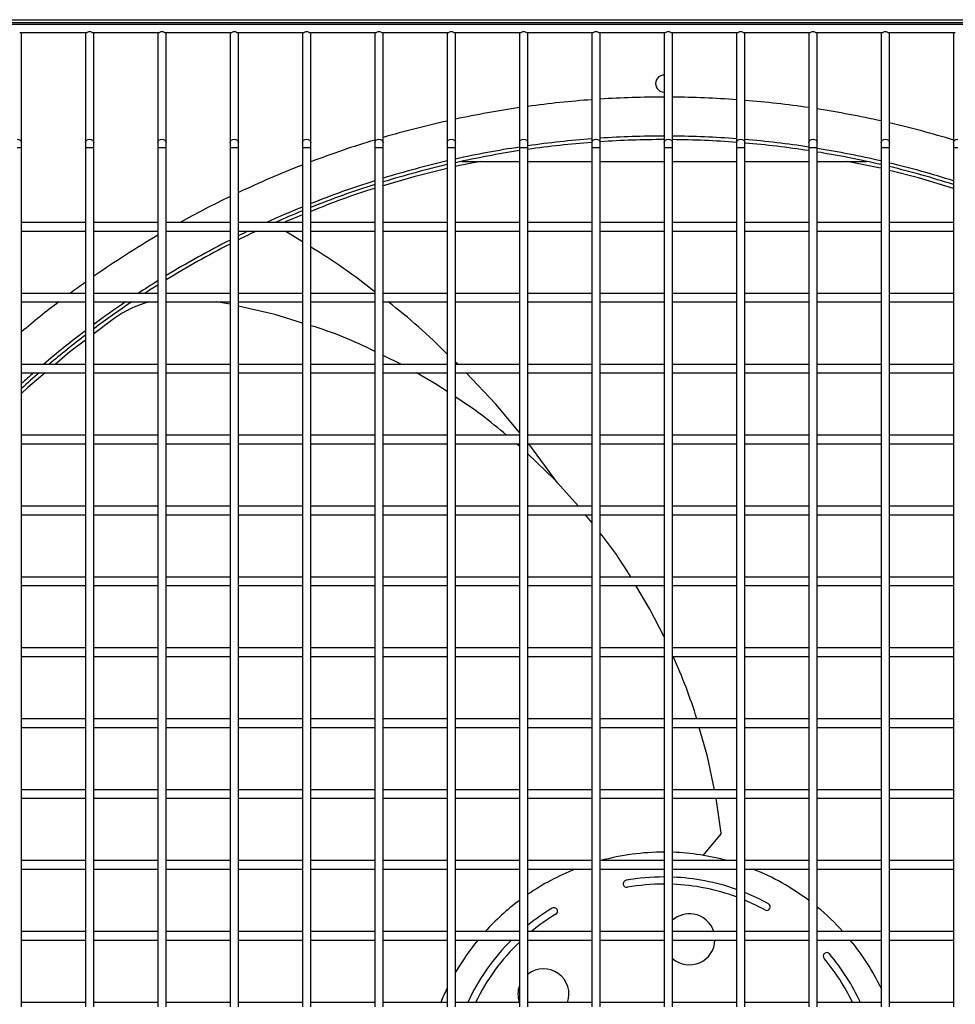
# Model space of a CAD drawing. Extents: x -90708 to 277869, y -117 to 207445.
# Tile 47 of 233: x -84847 to -84517, y 127280 to 127627. Entities that reach past the tile are written whole.
import ezdxf

# ---------------------------------------------------------------- set-up
doc = ezdxf.new("R2010")
doc.units = 0
doc.header["$MEASUREMENT"] = 0
doc.layers.add('01-HLS2128_DESENHO COTADO', color=7, linetype='CONTINUOUS')
doc.layers.add('ARQ - EQUIPO CONDENSADORA', color=40, linetype='CONTINUOUS')

msp = doc.modelspace()

# ---------------------------------------------------------------- linework, layer by layer
at = {"layer": '01-HLS2128_DESENHO COTADO', "color": 7, "linetype": 'Continuous'}
msp.add_line((-85095.472, 127626.442), (-84143.972, 127626.442), dxfattribs=at)
at = {"layer": 'ARQ - EQUIPO CONDENSADORA', "linetype": 'Continuous'}
for p, q in [((-84968.271, 127627.482), (-84270.271, 127627.482)), ((-84996.722, 127625.942), (-84312.222, 127625.942)), ((-84846.873, 127622.942), (-84823.072, 127622.942)), ((-84846.222, 127622.442), (-84846.222, 127622.942)), ((-84846.222, 127584.069), (-84846.222, 127622.442)), ((-84823.722, 127622.942), (-84823.722, 127622.442)), ((-84823.722, 127622.442), (-84823.722, 127584.069)), ((-84821.373, 127622.942), (-84797.572, 127622.942)), ((-84820.722, 127622.442), (-84820.722, 127622.942)), ((-84820.722, 127584.069), (-84820.722, 127622.442)), ((-84798.222, 127622.942), (-84798.222, 127622.442)), ((-84798.222, 127622.442), (-84798.222, 127584.069)), ((-84795.873, 127622.942), (-84772.072, 127622.942)), ((-84795.222, 127622.442), (-84795.222, 127622.942)), ((-84795.222, 127584.069), (-84795.222, 127622.442)), ((-84772.722, 127622.942), (-84772.722, 127622.442)), ((-84772.722, 127622.442), (-84772.722, 127584.069)), ((-84770.373, 127622.942), (-84746.572, 127622.942)), ((-84769.722, 127622.442), (-84769.722, 127622.942)), ((-84769.722, 127584.069), (-84769.722, 127622.442)), ((-84747.222, 127622.942), (-84747.222, 127622.442)), ((-84747.222, 127622.442), (-84747.222, 127584.069)), ((-84744.873, 127622.942), (-84721.072, 127622.942)), ((-84744.222, 127622.442), (-84744.222, 127622.942)), ((-84744.222, 127584.069), (-84744.222, 127622.442)), ((-84721.722, 127622.942), (-84721.722, 127622.442)), ((-84721.722, 127622.442), (-84721.722, 127584.069)), ((-84719.373, 127622.942), (-84695.572, 127622.942)), ((-84718.722, 127622.442), (-84718.722, 127622.942)), ((-84718.722, 127584.069), (-84718.722, 127622.442)), ((-84696.222, 127622.942), (-84696.222, 127622.442)), ((-84696.222, 127622.442), (-84696.222, 127584.069)), ((-84693.873, 127622.942), (-84670.072, 127622.942)), ((-84693.222, 127622.442), (-84693.222, 127622.942)), ((-84693.222, 127584.069), (-84693.222, 127622.442)), ((-84670.722, 127622.942), (-84670.722, 127622.442)), ((-84670.722, 127622.442), (-84670.722, 127584.069)), ((-84668.373, 127622.942), (-84644.572, 127622.942)), ((-84667.722, 127622.442), (-84667.722, 127622.942)), ((-84667.722, 127584.069), (-84667.722, 127622.442)), ((-84645.222, 127622.942), (-84645.222, 127622.442)), ((-84645.222, 127622.442), (-84645.222, 127584.069)), ((-84642.873, 127622.942), (-84619.072, 127622.942)), ((-84642.222, 127622.442), (-84642.222, 127622.942)), ((-84642.222, 127584.069), (-84642.222, 127622.442)), ((-84619.722, 127622.942), (-84619.722, 127622.442)), ((-84619.722, 127622.442), (-84619.722, 127584.069)), ((-84617.373, 127622.942), (-84593.572, 127622.942)), ((-84616.722, 127622.442), (-84616.722, 127622.942)), ((-84616.722, 127584.069), (-84616.722, 127622.442)), ((-84594.222, 127622.942), (-84594.222, 127622.442)), ((-84594.222, 127622.442), (-84594.222, 127584.069)), ((-84591.873, 127622.942), (-84568.072, 127622.942)), ((-84591.222, 127622.442), (-84591.222, 127622.942)), ((-84591.222, 127584.069), (-84591.222, 127622.442)), ((-84568.722, 127622.942), (-84568.722, 127622.442)), ((-84568.722, 127622.442), (-84568.722, 127584.069)), ((-84566.373, 127622.942), (-84542.572, 127622.942)), ((-84565.722, 127622.442), (-84565.722, 127622.942)), ((-84565.722, 127584.069), (-84565.722, 127622.442)), ((-84543.222, 127622.942), (-84543.222, 127622.442)), ((-84543.222, 127622.442), (-84543.222, 127584.069)), ((-84540.873, 127622.942), (-84517.072, 127622.942)), ((-84540.222, 127622.442), (-84540.222, 127622.942)), ((-84540.222, 127584.069), (-84540.222, 127622.442)), ((-84517.722, 127622.942), (-84517.722, 127622.442)), ((-84517.722, 127622.442), (-84517.722, 127584.069)), ((-84847.722, 127582.391), (-84846.222, 127582.391)), ((-84846.222, 127582.391), (-84846.222, 127584.069)), ((-84846.222, 127554.442), (-84846.222, 127582.391)), ((-84823.722, 127584.069), (-84823.722, 127582.391)), ((-84823.722, 127582.391), (-84823.722, 127554.442)), ((-84823.722, 127582.391), (-84822.222, 127582.391)), ((-84822.222, 127582.391), (-84820.722, 127582.391)), ((-84820.722, 127582.391), (-84820.722, 127584.069)), ((-84820.722, 127554.442), (-84820.722, 127582.391)), ((-84798.222, 127584.069), (-84798.222, 127582.391)), ((-84798.222, 127582.391), (-84798.222, 127554.442)), ((-84798.222, 127582.391), (-84796.722, 127582.391)), ((-84796.722, 127582.391), (-84795.222, 127582.391)), ((-84795.222, 127582.391), (-84795.222, 127584.069)), ((-84795.222, 127554.442), (-84795.222, 127582.391)), ((-84772.722, 127584.069), (-84772.722, 127582.391)), ((-84772.722, 127582.391), (-84772.722, 127554.442)), ((-84772.722, 127582.391), (-84771.222, 127582.391)), ((-84771.222, 127582.391), (-84769.722, 127582.391)), ((-84769.722, 127582.391), (-84769.722, 127584.069)), ((-84769.722, 127554.442), (-84769.722, 127582.391)), ((-84747.222, 127584.069), (-84747.222, 127582.391)), ((-84747.222, 127582.391), (-84747.222, 127554.442)), ((-84747.222, 127582.391), (-84745.722, 127582.391)), ((-84745.722, 127582.391), (-84744.222, 127582.391)), ((-84744.222, 127582.391), (-84744.222, 127584.069)), ((-84744.222, 127554.442), (-84744.222, 127582.391)), ((-84721.722, 127584.069), (-84721.722, 127582.391)), ((-84721.722, 127582.391), (-84721.722, 127554.442)), ((-84721.722, 127582.391), (-84720.222, 127582.391)), ((-84720.222, 127582.391), (-84718.722, 127582.391)), ((-84718.722, 127582.391), (-84718.722, 127584.069)), ((-84718.722, 127554.442), (-84718.722, 127582.391)), ((-84696.222, 127584.069), (-84696.222, 127582.391)), ((-84696.222, 127582.391), (-84696.222, 127554.442)), ((-84696.222, 127582.391), (-84694.722, 127582.391)), ((-84694.722, 127582.391), (-84693.222, 127582.391)), ((-84693.222, 127582.391), (-84693.222, 127584.069)), ((-84693.222, 127554.442), (-84693.222, 127582.391)), ((-84670.722, 127584.069), (-84670.722, 127582.391)), ((-84670.722, 127582.391), (-84670.722, 127554.442)), ((-84670.722, 127582.391), (-84669.222, 127582.391)), ((-84669.222, 127582.391), (-84667.722, 127582.391)), ((-84667.722, 127582.391), (-84667.722, 127584.069)), ((-84667.722, 127554.442), (-84667.722, 127582.391)), ((-84645.222, 127584.069), (-84645.222, 127582.391)), ((-84645.222, 127582.391), (-84645.222, 127554.442)), ((-84645.222, 127582.391), (-84643.722, 127582.391)), ((-84643.722, 127582.391), (-84642.222, 127582.391)), ((-84642.222, 127582.391), (-84642.222, 127584.069)), ((-84642.222, 127554.442), (-84642.222, 127582.391)), ((-84619.722, 127584.069), (-84619.722, 127582.391)), ((-84619.722, 127582.391), (-84619.722, 127554.442)), ((-84619.722, 127582.391), (-84618.222, 127582.391)), ((-84618.222, 127582.391), (-84616.722, 127582.391)), ((-84616.722, 127582.391), (-84616.722, 127584.069)), ((-84616.722, 127554.442), (-84616.722, 127582.391)), ((-84594.222, 127584.069), (-84594.222, 127582.391)), ((-84594.222, 127582.391), (-84594.222, 127554.442)), ((-84594.222, 127582.391), (-84592.722, 127582.391)), ((-84592.722, 127582.391), (-84591.222, 127582.391)), ((-84591.222, 127582.391), (-84591.222, 127584.069)), ((-84591.222, 127554.442), (-84591.222, 127582.391)), ((-84568.722, 127584.069), (-84568.722, 127582.391)), ((-84568.722, 127582.391), (-84568.722, 127554.442)), ((-84568.722, 127582.391), (-84567.222, 127582.391)), ((-84567.222, 127582.391), (-84565.722, 127582.391)), ((-84565.722, 127582.391), (-84565.722, 127584.069)), ((-84565.722, 127554.442), (-84565.722, 127582.391)), ((-84543.222, 127584.069), (-84543.222, 127582.391)), ((-84543.222, 127582.391), (-84543.222, 127554.442)), ((-84543.222, 127582.391), (-84541.722, 127582.391)), ((-84541.722, 127582.391), (-84540.222, 127582.391)), ((-84540.222, 127582.391), (-84540.222, 127584.069)), ((-84540.222, 127554.442), (-84540.222, 127582.391)), ((-84517.722, 127584.069), (-84517.722, 127582.391)), ((-84517.722, 127582.391), (-84517.722, 127554.442)), ((-84517.722, 127582.391), (-84516.222, 127582.391)), ((-84691.061, 127577.536), (-84670.722, 127577.536)), ((-84667.722, 127577.536), (-84645.222, 127577.536)), ((-84642.222, 127577.536), (-84619.722, 127577.536)), ((-84616.722, 127577.536), (-84594.222, 127577.536)), ((-84591.222, 127577.536), (-84568.722, 127577.536)), ((-84565.722, 127577.536), (-84548.381, 127577.536)), ((-84747.222, 127558.632), (-84752.887, 127556.336)), ((-84823.722, 127555.942), (-84846.222, 127555.942)), ((-84846.222, 127529.442), (-84846.222, 127554.442)), ((-84823.722, 127554.442), (-84823.722, 127529.442)), ((-84798.222, 127555.942), (-84820.722, 127555.942)), ((-84820.722, 127529.442), (-84820.722, 127554.442)), ((-84798.222, 127554.442), (-84798.222, 127529.442)), ((-84772.722, 127555.942), (-84795.222, 127555.942)), ((-84795.222, 127529.442), (-84795.222, 127554.442)), ((-84772.722, 127554.442), (-84772.722, 127529.442)), ((-84747.222, 127555.942), (-84769.722, 127555.942)), ((-84769.722, 127529.442), (-84769.722, 127554.442)), ((-84747.222, 127554.442), (-84747.222, 127529.442)), ((-84721.722, 127555.942), (-84744.222, 127555.942)), ((-84744.222, 127529.442), (-84744.222, 127554.442)), ((-84721.722, 127554.442), (-84721.722, 127529.442)), ((-84696.222, 127555.942), (-84718.722, 127555.942)), ((-84718.722, 127529.442), (-84718.722, 127554.442)), ((-84696.222, 127554.442), (-84696.222, 127529.442)), ((-84670.722, 127555.942), (-84693.222, 127555.942)), ((-84693.222, 127529.442), (-84693.222, 127554.442)), ((-84670.722, 127554.442), (-84670.722, 127529.442)), ((-84645.222, 127555.942), (-84667.722, 127555.942)), ((-84667.722, 127529.442), (-84667.722, 127554.442)), ((-84645.222, 127554.442), (-84645.222, 127529.442)), ((-84619.722, 127555.942), (-84642.222, 127555.942)), ((-84642.222, 127529.442), (-84642.222, 127554.442)), ((-84619.722, 127554.442), (-84619.722, 127529.442)), ((-84594.222, 127555.942), (-84616.722, 127555.942)), ((-84616.722, 127529.442), (-84616.722, 127554.442)), ((-84594.222, 127554.442), (-84594.222, 127529.442)), ((-84568.722, 127555.942), (-84591.222, 127555.942)), ((-84591.222, 127529.442), (-84591.222, 127554.442)), ((-84568.722, 127554.442), (-84568.722, 127529.442)), ((-84543.222, 127555.942), (-84565.722, 127555.942)), ((-84565.722, 127529.442), (-84565.722, 127554.442)), ((-84543.222, 127554.442), (-84543.222, 127529.442)), ((-84517.722, 127555.942), (-84540.222, 127555.942)), ((-84540.222, 127529.442), (-84540.222, 127554.442)), ((-84517.722, 127554.442), (-84517.722, 127529.442)), ((-84846.222, 127552.942), (-84823.722, 127552.942)), ((-84820.722, 127552.942), (-84798.222, 127552.942)), ((-84795.222, 127552.942), (-84772.722, 127552.942)), ((-84769.722, 127552.942), (-84747.222, 127552.942)), ((-84753.324, 127552.942), (-84753.102, 127552.775)), ((-84747.222, 127549.133), (-84753.102, 127552.775)), ((-84744.222, 127552.942), (-84721.722, 127552.942)), ((-84718.722, 127552.942), (-84696.222, 127552.942)), ((-84693.222, 127552.942), (-84670.722, 127552.942)), ((-84667.722, 127552.942), (-84645.222, 127552.942)), ((-84642.222, 127552.942), (-84619.722, 127552.942)), ((-84616.722, 127552.942), (-84594.222, 127552.942)), ((-84591.222, 127552.942), (-84568.722, 127552.942)), ((-84565.722, 127552.942), (-84543.222, 127552.942)), ((-84540.222, 127552.942), (-84517.722, 127552.942)), ((-84823.722, 127530.942), (-84846.222, 127530.942)), ((-84798.222, 127530.942), (-84820.722, 127530.942)), ((-84772.722, 127530.942), (-84795.222, 127530.942)), ((-84747.222, 127530.942), (-84769.722, 127530.942)), ((-84721.722, 127530.942), (-84744.222, 127530.942)), ((-84696.222, 127530.942), (-84718.722, 127530.942)), ((-84670.722, 127530.942), (-84693.222, 127530.942)), ((-84645.222, 127530.942), (-84667.722, 127530.942)), ((-84619.722, 127530.942), (-84642.222, 127530.942)), ((-84594.222, 127530.942), (-84616.722, 127530.942)), ((-84568.722, 127530.942), (-84591.222, 127530.942)), ((-84543.222, 127530.942), (-84565.722, 127530.942)), ((-84517.722, 127530.942), (-84540.222, 127530.942)), ((-84846.222, 127504.442), (-84846.222, 127529.442)), ((-84846.222, 127527.942), (-84823.722, 127527.942)), ((-84823.722, 127529.442), (-84823.722, 127504.442)), ((-84820.722, 127504.442), (-84820.722, 127529.442)), ((-84820.722, 127527.942), (-84798.222, 127527.942)), ((-84798.222, 127529.442), (-84798.222, 127504.442)), ((-84795.222, 127504.442), (-84795.222, 127529.442)), ((-84795.222, 127527.942), (-84772.722, 127527.942)), ((-84772.722, 127527.153), (-84777.645, 127527.942)), ((-84772.722, 127529.442), (-84772.722, 127504.442)), ((-84769.722, 127504.442), (-84769.722, 127529.442)), ((-84769.722, 127527.942), (-84747.222, 127527.942)), ((-84747.222, 127529.442), (-84747.222, 127504.442)), ((-84744.222, 127504.442), (-84744.222, 127529.442)), ((-84744.222, 127527.942), (-84721.722, 127527.942)), ((-84721.722, 127529.442), (-84721.722, 127504.442)), ((-84718.722, 127504.442), (-84718.722, 127529.442)), ((-84718.722, 127527.942), (-84696.222, 127527.942)), ((-84696.222, 127529.442), (-84696.222, 127504.442)), ((-84693.222, 127504.442), (-84693.222, 127529.442)), ((-84693.222, 127527.942), (-84670.722, 127527.942)), ((-84670.722, 127529.442), (-84670.722, 127504.442)), ((-84667.722, 127504.442), (-84667.722, 127529.442)), ((-84667.722, 127527.942), (-84645.222, 127527.942)), ((-84645.222, 127529.442), (-84645.222, 127504.442)), ((-84642.222, 127504.442), (-84642.222, 127529.442)), ((-84642.222, 127527.942), (-84619.722, 127527.942)), ((-84619.722, 127529.442), (-84619.722, 127504.442)), ((-84616.722, 127504.442), (-84616.722, 127529.442)), ((-84616.722, 127527.942), (-84594.222, 127527.942)), ((-84594.222, 127529.442), (-84594.222, 127504.442)), ((-84591.222, 127504.442), (-84591.222, 127529.442)), ((-84591.222, 127527.942), (-84568.722, 127527.942)), ((-84568.722, 127529.442), (-84568.722, 127504.442)), ((-84565.722, 127504.442), (-84565.722, 127529.442)), ((-84565.722, 127527.942), (-84543.222, 127527.942)), ((-84543.222, 127529.442), (-84543.222, 127504.442)), ((-84540.222, 127504.442), (-84540.222, 127529.442)), ((-84540.222, 127527.942), (-84517.722, 127527.942)), ((-84517.722, 127529.442), (-84517.722, 127504.442)), ((-84813.618, 127522.124), (-84820.722, 127516.765)), ((-84823.722, 127505.942), (-84846.222, 127505.942)), ((-84798.222, 127505.942), (-84820.722, 127505.942)), ((-84772.722, 127505.942), (-84795.222, 127505.942)), ((-84747.222, 127505.942), (-84769.722, 127505.942)), ((-84721.722, 127505.942), (-84744.222, 127505.942)), ((-84712.298, 127505.942), (-84718.722, 127509.044)), ((-84696.222, 127505.942), (-84718.722, 127505.942)), ((-84692.359, 127505.942), (-84693.222, 127506.758)), ((-84670.722, 127505.942), (-84693.222, 127505.942)), ((-84645.222, 127505.942), (-84667.722, 127505.942)), ((-84619.722, 127505.942), (-84642.222, 127505.942)), ((-84594.222, 127505.942), (-84616.722, 127505.942)), ((-84568.722, 127505.942), (-84591.222, 127505.942)), ((-84543.222, 127505.942), (-84565.722, 127505.942)), ((-84517.722, 127505.942), (-84540.222, 127505.942)), ((-84846.222, 127479.442), (-84846.222, 127504.442)), ((-84846.222, 127502.942), (-84823.722, 127502.942)), ((-84823.722, 127504.442), (-84823.722, 127479.442)), ((-84820.722, 127479.442), (-84820.722, 127504.442)), ((-84820.722, 127502.942), (-84798.222, 127502.942)), ((-84798.222, 127504.442), (-84798.222, 127479.442)), ((-84795.222, 127479.442), (-84795.222, 127504.442)), ((-84795.222, 127502.942), (-84772.722, 127502.942)), ((-84772.722, 127504.442), (-84772.722, 127479.442)), ((-84769.722, 127479.442), (-84769.722, 127504.442)), ((-84769.722, 127502.942), (-84747.222, 127502.942)), ((-84747.222, 127504.442), (-84747.222, 127479.442)), ((-84744.222, 127479.442), (-84744.222, 127504.442)), ((-84744.222, 127502.942), (-84721.722, 127502.942)), ((-84721.722, 127504.442), (-84721.722, 127479.442)), ((-84718.722, 127479.442), (-84718.722, 127504.442)), ((-84718.722, 127502.942), (-84696.222, 127502.942)), ((-84696.222, 127504.442), (-84696.222, 127479.442)), ((-84693.222, 127479.442), (-84693.222, 127504.442)), ((-84693.222, 127502.942), (-84670.722, 127502.942)), ((-84670.722, 127504.442), (-84670.722, 127479.442)), ((-84667.722, 127479.442), (-84667.722, 127504.442)), ((-84667.722, 127502.942), (-84645.222, 127502.942)), ((-84645.222, 127504.442), (-84645.222, 127479.442)), ((-84642.222, 127479.442), (-84642.222, 127504.442)), ((-84642.222, 127502.942), (-84619.722, 127502.942)), ((-84619.722, 127504.442), (-84619.722, 127479.442)), ((-84616.722, 127479.442), (-84616.722, 127504.442)), ((-84616.722, 127502.942), (-84594.222, 127502.942)), ((-84594.222, 127504.442), (-84594.222, 127479.442)), ((-84591.222, 127479.442), (-84591.222, 127504.442)), ((-84591.222, 127502.942), (-84568.722, 127502.942)), ((-84568.722, 127504.442), (-84568.722, 127479.442)), ((-84565.722, 127479.442), (-84565.722, 127504.442)), ((-84565.722, 127502.942), (-84543.222, 127502.942)), ((-84543.222, 127504.442), (-84543.222, 127479.442)), ((-84540.222, 127479.442), (-84540.222, 127504.442)), ((-84540.222, 127502.942), (-84517.722, 127502.942)), ((-84517.722, 127504.442), (-84517.722, 127479.442)), ((-84823.722, 127480.942), (-84846.222, 127480.942)), ((-84846.222, 127454.442), (-84846.222, 127479.442)), ((-84823.722, 127479.442), (-84823.722, 127454.442)), ((-84798.222, 127480.942), (-84820.722, 127480.942)), ((-84820.722, 127454.442), (-84820.722, 127479.442)), ((-84798.222, 127479.442), (-84798.222, 127454.442)), ((-84772.722, 127480.942), (-84795.222, 127480.942)), ((-84795.222, 127454.442), (-84795.222, 127479.442)), ((-84772.722, 127479.442), (-84772.722, 127454.442)), ((-84747.222, 127480.942), (-84769.722, 127480.942)), ((-84769.722, 127454.442), (-84769.722, 127479.442)), ((-84747.222, 127479.442), (-84747.222, 127454.442)), ((-84721.722, 127480.942), (-84744.222, 127480.942)), ((-84744.222, 127454.442), (-84744.222, 127479.442)), ((-84721.722, 127479.442), (-84721.722, 127454.442)), ((-84696.222, 127480.942), (-84718.722, 127480.942)), ((-84718.722, 127454.442), (-84718.722, 127479.442)), ((-84696.222, 127479.442), (-84696.222, 127454.442)), ((-84670.722, 127480.942), (-84693.222, 127480.942)), ((-84693.222, 127454.442), (-84693.222, 127479.442)), ((-84670.722, 127479.442), (-84670.722, 127454.442)), ((-84645.222, 127480.942), (-84667.722, 127480.942)), ((-84667.722, 127454.442), (-84667.722, 127479.442)), ((-84645.222, 127479.442), (-84645.222, 127454.442)), ((-84619.722, 127480.942), (-84642.222, 127480.942)), ((-84642.222, 127454.442), (-84642.222, 127479.442)), ((-84619.722, 127479.442), (-84619.722, 127454.442)), ((-84594.222, 127480.942), (-84616.722, 127480.942)), ((-84616.722, 127454.442), (-84616.722, 127479.442)), ((-84594.222, 127479.442), (-84594.222, 127454.442)), ((-84568.722, 127480.942), (-84591.222, 127480.942)), ((-84591.222, 127454.442), (-84591.222, 127479.442)), ((-84568.722, 127479.442), (-84568.722, 127454.442)), ((-84543.222, 127480.942), (-84565.722, 127480.942)), ((-84565.722, 127454.442), (-84565.722, 127479.442)), ((-84543.222, 127479.442), (-84543.222, 127454.442)), ((-84517.722, 127480.942), (-84540.222, 127480.942)), ((-84540.222, 127454.442), (-84540.222, 127479.442)), ((-84517.722, 127479.442), (-84517.722, 127454.442)), ((-84846.222, 127477.942), (-84823.722, 127477.942)), ((-84820.722, 127477.942), (-84798.222, 127477.942)), ((-84795.222, 127477.942), (-84772.722, 127477.942)), ((-84769.722, 127477.942), (-84747.222, 127477.942)), ((-84744.222, 127477.942), (-84721.722, 127477.942)), ((-84718.722, 127477.942), (-84696.222, 127477.942)), ((-84693.222, 127477.942), (-84670.722, 127477.942)), ((-84670.722, 127477.046), (-84671.77, 127477.942)), ((-84667.722, 127477.942), (-84645.222, 127477.942)), ((-84657.29, 127464.144), (-84667.46, 127477.942)), ((-84642.222, 127477.942), (-84619.722, 127477.942)), ((-84616.722, 127477.942), (-84594.222, 127477.942)), ((-84591.222, 127477.942), (-84568.722, 127477.942)), ((-84565.722, 127477.942), (-84543.222, 127477.942)), ((-84540.222, 127477.942), (-84517.722, 127477.942)), ((-84823.722, 127455.942), (-84846.222, 127455.942)), ((-84846.222, 127429.442), (-84846.222, 127454.442)), ((-84823.722, 127454.442), (-84823.722, 127429.442)), ((-84798.222, 127455.942), (-84820.722, 127455.942)), ((-84820.722, 127429.442), (-84820.722, 127454.442)), ((-84798.222, 127454.442), (-84798.222, 127429.442)), ((-84772.722, 127455.942), (-84795.222, 127455.942)), ((-84795.222, 127429.442), (-84795.222, 127454.442)), ((-84772.722, 127454.442), (-84772.722, 127429.442)), ((-84747.222, 127455.942), (-84769.722, 127455.942)), ((-84769.722, 127429.442), (-84769.722, 127454.442)), ((-84747.222, 127454.442), (-84747.222, 127429.442)), ((-84721.722, 127455.942), (-84744.222, 127455.942)), ((-84744.222, 127429.442), (-84744.222, 127454.442)), ((-84721.722, 127454.442), (-84721.722, 127429.442)), ((-84696.222, 127455.942), (-84718.722, 127455.942)), ((-84718.722, 127429.442), (-84718.722, 127454.442)), ((-84696.222, 127454.442), (-84696.222, 127429.442)), ((-84670.722, 127455.942), (-84693.222, 127455.942)), ((-84693.222, 127429.442), (-84693.222, 127454.442)), ((-84670.722, 127454.442), (-84670.722, 127429.442)), ((-84645.222, 127455.942), (-84667.722, 127455.942)), ((-84667.722, 127429.442), (-84667.722, 127454.442)), ((-84645.222, 127454.442), (-84645.222, 127429.442)), ((-84619.722, 127455.942), (-84642.222, 127455.942)), ((-84642.222, 127429.442), (-84642.222, 127454.442)), ((-84619.722, 127454.442), (-84619.722, 127429.442)), ((-84594.222, 127455.942), (-84616.722, 127455.942)), ((-84616.722, 127429.442), (-84616.722, 127454.442)), ((-84594.222, 127454.442), (-84594.222, 127429.442)), ((-84568.722, 127455.942), (-84591.222, 127455.942)), ((-84591.222, 127429.442), (-84591.222, 127454.442)), ((-84568.722, 127454.442), (-84568.722, 127429.442)), ((-84543.222, 127455.942), (-84565.722, 127455.942)), ((-84565.722, 127429.442), (-84565.722, 127454.442)), ((-84543.222, 127454.442), (-84543.222, 127429.442)), ((-84517.722, 127455.942), (-84540.222, 127455.942)), ((-84540.222, 127429.442), (-84540.222, 127454.442)), ((-84517.722, 127454.442), (-84517.722, 127429.442)), ((-84846.222, 127452.942), (-84823.722, 127452.942)), ((-84820.722, 127452.942), (-84798.222, 127452.942)), ((-84795.222, 127452.942), (-84772.722, 127452.942)), ((-84769.722, 127452.942), (-84747.222, 127452.942)), ((-84744.222, 127452.942), (-84721.722, 127452.942)), ((-84718.722, 127452.942), (-84696.222, 127452.942)), ((-84693.222, 127452.942), (-84670.722, 127452.942)), ((-84667.722, 127452.942), (-84645.222, 127452.942)), ((-84645.222, 127450.183), (-84647.397, 127452.942)), ((-84642.222, 127452.942), (-84619.722, 127452.942)), ((-84616.722, 127452.942), (-84594.222, 127452.942)), ((-84591.222, 127452.942), (-84568.722, 127452.942)), ((-84565.722, 127452.942), (-84543.222, 127452.942)), ((-84540.222, 127452.942), (-84517.722, 127452.942)), ((-84823.722, 127430.942), (-84846.222, 127430.942)), ((-84846.222, 127404.442), (-84846.222, 127429.442)), ((-84823.722, 127429.442), (-84823.722, 127404.442)), ((-84798.222, 127430.942), (-84820.722, 127430.942)), ((-84820.722, 127404.442), (-84820.722, 127429.442)), ((-84798.222, 127429.442), (-84798.222, 127404.442)), ((-84772.722, 127430.942), (-84795.222, 127430.942)), ((-84795.222, 127404.442), (-84795.222, 127429.442)), ((-84772.722, 127429.442), (-84772.722, 127404.442)), ((-84747.222, 127430.942), (-84769.722, 127430.942)), ((-84769.722, 127404.442), (-84769.722, 127429.442)), ((-84747.222, 127429.442), (-84747.222, 127404.442)), ((-84721.722, 127430.942), (-84744.222, 127430.942)), ((-84744.222, 127404.442), (-84744.222, 127429.442)), ((-84721.722, 127429.442), (-84721.722, 127404.442)), ((-84696.222, 127430.942), (-84718.722, 127430.942)), ((-84718.722, 127404.442), (-84718.722, 127429.442)), ((-84696.222, 127429.442), (-84696.222, 127404.442)), ((-84670.722, 127430.942), (-84693.222, 127430.942)), ((-84693.222, 127404.442), (-84693.222, 127429.442)), ((-84670.722, 127429.442), (-84670.722, 127404.442)), ((-84645.222, 127430.942), (-84667.722, 127430.942)), ((-84667.722, 127404.442), (-84667.722, 127429.442)), ((-84645.222, 127429.442), (-84645.222, 127404.442)), ((-84619.722, 127430.942), (-84642.222, 127430.942)), ((-84642.222, 127404.442), (-84642.222, 127429.442)), ((-84619.722, 127429.442), (-84619.722, 127404.442)), ((-84594.222, 127430.942), (-84616.722, 127430.942)), ((-84616.722, 127404.442), (-84616.722, 127429.442)), ((-84594.222, 127429.442), (-84594.222, 127404.442)), ((-84568.722, 127430.942), (-84591.222, 127430.942)), ((-84591.222, 127404.442), (-84591.222, 127429.442)), ((-84568.722, 127429.442), (-84568.722, 127404.442)), ((-84543.222, 127430.942), (-84565.722, 127430.942)), ((-84565.722, 127404.442), (-84565.722, 127429.442)), ((-84543.222, 127429.442), (-84543.222, 127404.442)), ((-84517.722, 127430.942), (-84540.222, 127430.942)), ((-84540.222, 127404.442), (-84540.222, 127429.442)), ((-84517.722, 127429.442), (-84517.722, 127404.442)), ((-84846.222, 127427.942), (-84823.722, 127427.942)), ((-84820.722, 127427.942), (-84798.222, 127427.942)), ((-84795.222, 127427.942), (-84772.722, 127427.942)), ((-84769.722, 127427.942), (-84747.222, 127427.942)), ((-84744.222, 127427.942), (-84721.722, 127427.942)), ((-84718.722, 127427.942), (-84696.222, 127427.942)), ((-84693.222, 127427.942), (-84670.722, 127427.942)), ((-84667.722, 127427.942), (-84645.222, 127427.942)), ((-84642.222, 127427.942), (-84619.722, 127427.942)), ((-84616.722, 127427.942), (-84594.222, 127427.942)), ((-84591.222, 127427.942), (-84568.722, 127427.942)), ((-84565.722, 127427.942), (-84543.222, 127427.942)), ((-84540.222, 127427.942), (-84517.722, 127427.942)), ((-84823.722, 127405.942), (-84846.222, 127405.942)), ((-84798.222, 127405.942), (-84820.722, 127405.942)), ((-84772.722, 127405.942), (-84795.222, 127405.942)), ((-84747.222, 127405.942), (-84769.722, 127405.942)), ((-84721.722, 127405.942), (-84744.222, 127405.942)), ((-84696.222, 127405.942), (-84718.722, 127405.942)), ((-84670.722, 127405.942), (-84693.222, 127405.942)), ((-84645.222, 127405.942), (-84667.722, 127405.942)), ((-84619.722, 127405.942), (-84642.222, 127405.942)), ((-84594.222, 127405.942), (-84616.722, 127405.942)), ((-84568.722, 127405.942), (-84591.222, 127405.942)), ((-84543.222, 127405.942), (-84565.722, 127405.942)), ((-84517.722, 127405.942), (-84540.222, 127405.942)), ((-84846.222, 127379.442), (-84846.222, 127404.442)), ((-84846.222, 127402.942), (-84823.722, 127402.942)), ((-84823.722, 127404.442), (-84823.722, 127379.442)), ((-84820.722, 127379.442), (-84820.722, 127404.442)), ((-84820.722, 127402.942), (-84798.222, 127402.942)), ((-84798.222, 127404.442), (-84798.222, 127379.442)), ((-84795.222, 127379.442), (-84795.222, 127404.442)), ((-84795.222, 127402.942), (-84772.722, 127402.942)), ((-84772.722, 127404.442), (-84772.722, 127379.442)), ((-84769.722, 127379.442), (-84769.722, 127404.442)), ((-84769.722, 127402.942), (-84747.222, 127402.942)), ((-84747.222, 127404.442), (-84747.222, 127379.442)), ((-84744.222, 127379.442), (-84744.222, 127404.442)), ((-84744.222, 127402.942), (-84721.722, 127402.942)), ((-84721.722, 127404.442), (-84721.722, 127379.442)), ((-84718.722, 127379.442), (-84718.722, 127404.442)), ((-84718.722, 127402.942), (-84696.222, 127402.942)), ((-84696.222, 127404.442), (-84696.222, 127379.442)), ((-84693.222, 127379.442), (-84693.222, 127404.442)), ((-84693.222, 127402.942), (-84670.722, 127402.942)), ((-84670.722, 127404.442), (-84670.722, 127379.442)), ((-84667.722, 127379.442), (-84667.722, 127404.442)), ((-84667.722, 127402.942), (-84645.222, 127402.942)), ((-84645.222, 127404.442), (-84645.222, 127379.442)), ((-84642.222, 127379.442), (-84642.222, 127404.442)), ((-84642.222, 127402.942), (-84619.722, 127402.942)), ((-84619.722, 127404.442), (-84619.722, 127379.442)), ((-84616.722, 127379.442), (-84616.722, 127404.442)), ((-84616.722, 127402.942), (-84594.222, 127402.942)), ((-84594.222, 127404.442), (-84594.222, 127379.442)), ((-84591.222, 127379.442), (-84591.222, 127404.442)), ((-84591.222, 127402.942), (-84568.722, 127402.942)), ((-84568.722, 127404.442), (-84568.722, 127379.442)), ((-84565.722, 127379.442), (-84565.722, 127404.442)), ((-84565.722, 127402.942), (-84543.222, 127402.942)), ((-84543.222, 127404.442), (-84543.222, 127379.442)), ((-84540.222, 127379.442), (-84540.222, 127404.442)), ((-84540.222, 127402.942), (-84517.722, 127402.942)), ((-84517.722, 127404.442), (-84517.722, 127379.442)), ((-84823.722, 127380.942), (-84846.222, 127380.942)), ((-84798.222, 127380.942), (-84820.722, 127380.942)), ((-84772.722, 127380.942), (-84795.222, 127380.942)), ((-84747.222, 127380.942), (-84769.722, 127380.942)), ((-84721.722, 127380.942), (-84744.222, 127380.942)), ((-84696.222, 127380.942), (-84718.722, 127380.942)), ((-84670.722, 127380.942), (-84693.222, 127380.942)), ((-84645.222, 127380.942), (-84667.722, 127380.942)), ((-84619.722, 127380.942), (-84642.222, 127380.942)), ((-84594.222, 127380.942), (-84616.722, 127380.942)), ((-84568.722, 127380.942), (-84591.222, 127380.942)), ((-84543.222, 127380.942), (-84565.722, 127380.942)), ((-84517.722, 127380.942), (-84540.222, 127380.942)), ((-84846.222, 127354.442), (-84846.222, 127379.442)), ((-84846.222, 127377.942), (-84823.722, 127377.942)), ((-84823.722, 127379.442), (-84823.722, 127354.442)), ((-84820.722, 127354.442), (-84820.722, 127379.442)), ((-84820.722, 127377.942), (-84798.222, 127377.942)), ((-84798.222, 127379.442), (-84798.222, 127354.442)), ((-84795.222, 127354.442), (-84795.222, 127379.442)), ((-84795.222, 127377.942), (-84772.722, 127377.942)), ((-84772.722, 127379.442), (-84772.722, 127354.442)), ((-84769.722, 127354.442), (-84769.722, 127379.442)), ((-84769.722, 127377.942), (-84747.222, 127377.942)), ((-84747.222, 127379.442), (-84747.222, 127354.442)), ((-84744.222, 127354.442), (-84744.222, 127379.442)), ((-84744.222, 127377.942), (-84721.722, 127377.942)), ((-84721.722, 127379.442), (-84721.722, 127354.442)), ((-84718.722, 127354.442), (-84718.722, 127379.442)), ((-84718.722, 127377.942), (-84696.222, 127377.942)), ((-84696.222, 127379.442), (-84696.222, 127354.442)), ((-84693.222, 127354.442), (-84693.222, 127379.442)), ((-84693.222, 127377.942), (-84670.722, 127377.942)), ((-84670.722, 127379.442), (-84670.722, 127354.442)), ((-84667.722, 127354.442), (-84667.722, 127379.442)), ((-84667.722, 127377.942), (-84645.222, 127377.942)), ((-84645.222, 127379.442), (-84645.222, 127354.442)), ((-84642.222, 127354.442), (-84642.222, 127379.442)), ((-84642.222, 127377.942), (-84619.722, 127377.942)), ((-84619.722, 127379.442), (-84619.722, 127354.442)), ((-84616.722, 127354.442), (-84616.722, 127379.442)), ((-84616.722, 127377.942), (-84594.222, 127377.942)), ((-84594.222, 127379.442), (-84594.222, 127354.442)), ((-84591.222, 127354.442), (-84591.222, 127379.442)), ((-84591.222, 127377.942), (-84568.722, 127377.942)), ((-84568.722, 127379.442), (-84568.722, 127354.442)), ((-84565.722, 127354.442), (-84565.722, 127379.442)), ((-84565.722, 127377.942), (-84543.222, 127377.942)), ((-84543.222, 127379.442), (-84543.222, 127354.442)), ((-84540.222, 127354.442), (-84540.222, 127379.442)), ((-84540.222, 127377.942), (-84517.722, 127377.942)), ((-84517.722, 127379.442), (-84517.722, 127354.442)), ((-84823.722, 127355.942), (-84846.222, 127355.942)), ((-84846.222, 127329.442), (-84846.222, 127354.442)), ((-84823.722, 127354.442), (-84823.722, 127329.442)), ((-84798.222, 127355.942), (-84820.722, 127355.942)), ((-84820.722, 127329.442), (-84820.722, 127354.442)), ((-84798.222, 127354.442), (-84798.222, 127329.442)), ((-84772.722, 127355.942), (-84795.222, 127355.942)), ((-84795.222, 127329.442), (-84795.222, 127354.442)), ((-84772.722, 127354.442), (-84772.722, 127329.442)), ((-84747.222, 127355.942), (-84769.722, 127355.942)), ((-84769.722, 127329.442), (-84769.722, 127354.442)), ((-84747.222, 127354.442), (-84747.222, 127329.442)), ((-84721.722, 127355.942), (-84744.222, 127355.942)), ((-84744.222, 127329.442), (-84744.222, 127354.442)), ((-84721.722, 127354.442), (-84721.722, 127329.442)), ((-84696.222, 127355.942), (-84718.722, 127355.942)), ((-84718.722, 127329.442), (-84718.722, 127354.442)), ((-84696.222, 127354.442), (-84696.222, 127329.442)), ((-84670.722, 127355.942), (-84693.222, 127355.942)), ((-84693.222, 127329.442), (-84693.222, 127354.442)), ((-84670.722, 127354.442), (-84670.722, 127329.442)), ((-84645.222, 127355.942), (-84667.722, 127355.942)), ((-84667.722, 127329.442), (-84667.722, 127354.442)), ((-84645.222, 127354.442), (-84645.222, 127329.442)), ((-84619.722, 127355.942), (-84642.222, 127355.942)), ((-84642.222, 127329.442), (-84642.222, 127354.442)), ((-84619.722, 127354.442), (-84619.722, 127329.442)), ((-84594.222, 127355.942), (-84616.722, 127355.942)), ((-84616.722, 127329.442), (-84616.722, 127354.442)), ((-84594.222, 127354.442), (-84594.222, 127329.442)), ((-84568.722, 127355.942), (-84591.222, 127355.942)), ((-84591.222, 127329.442), (-84591.222, 127354.442)), ((-84568.722, 127354.442), (-84568.722, 127329.442)), ((-84543.222, 127355.942), (-84565.722, 127355.942)), ((-84565.722, 127329.442), (-84565.722, 127354.442)), ((-84543.222, 127354.442), (-84543.222, 127329.442)), ((-84517.722, 127355.942), (-84540.222, 127355.942)), ((-84540.222, 127329.442), (-84540.222, 127354.442)), ((-84517.722, 127354.442), (-84517.722, 127329.442)), ((-84846.222, 127352.942), (-84823.722, 127352.942)), ((-84820.722, 127352.942), (-84798.222, 127352.942)), ((-84795.222, 127352.942), (-84772.722, 127352.942)), ((-84769.722, 127352.942), (-84747.222, 127352.942)), ((-84744.222, 127352.942), (-84721.722, 127352.942)), ((-84718.722, 127352.942), (-84696.222, 127352.942)), ((-84693.222, 127352.942), (-84670.722, 127352.942)), ((-84667.722, 127352.942), (-84645.222, 127352.942)), ((-84642.222, 127352.942), (-84619.722, 127352.942)), ((-84616.722, 127352.942), (-84594.222, 127352.942)), ((-84599.57, 127340.692), (-84601.375, 127352.942)), ((-84591.222, 127352.942), (-84568.722, 127352.942)), ((-84565.722, 127352.942), (-84543.222, 127352.942)), ((-84540.222, 127352.942), (-84517.722, 127352.942)), ((-84605.895, 127332.809), (-84599.649, 127340.422)), ((-84823.722, 127330.942), (-84846.222, 127330.942)), ((-84846.222, 127304.442), (-84846.222, 127329.442)), ((-84823.722, 127329.442), (-84823.722, 127304.442)), ((-84798.222, 127330.942), (-84820.722, 127330.942)), ((-84820.722, 127304.442), (-84820.722, 127329.442)), ((-84798.222, 127329.442), (-84798.222, 127304.442)), ((-84772.722, 127330.942), (-84795.222, 127330.942)), ((-84795.222, 127304.442), (-84795.222, 127329.442)), ((-84772.722, 127329.442), (-84772.722, 127304.442)), ((-84747.222, 127330.942), (-84769.722, 127330.942)), ((-84769.722, 127304.442), (-84769.722, 127329.442)), ((-84747.222, 127329.442), (-84747.222, 127304.442)), ((-84721.722, 127330.942), (-84744.222, 127330.942)), ((-84744.222, 127304.442), (-84744.222, 127329.442)), ((-84721.722, 127329.442), (-84721.722, 127304.442)), ((-84696.222, 127330.942), (-84718.722, 127330.942)), ((-84718.722, 127304.442), (-84718.722, 127329.442)), ((-84696.222, 127329.442), (-84696.222, 127304.442)), ((-84670.722, 127330.942), (-84693.222, 127330.942)), ((-84693.222, 127304.442), (-84693.222, 127329.442)), ((-84670.722, 127329.442), (-84670.722, 127304.442)), ((-84645.222, 127330.942), (-84667.722, 127330.942)), ((-84667.722, 127304.442), (-84667.722, 127329.442)), ((-84645.222, 127329.442), (-84645.222, 127304.442)), ((-84619.722, 127330.942), (-84642.222, 127330.942)), ((-84642.222, 127304.442), (-84642.222, 127329.442)), ((-84619.722, 127329.442), (-84619.722, 127304.442)), ((-84594.222, 127330.942), (-84616.722, 127330.942)), ((-84616.722, 127304.442), (-84616.722, 127329.442)), ((-84594.222, 127329.442), (-84594.222, 127304.442)), ((-84568.722, 127330.942), (-84591.222, 127330.942)), ((-84591.222, 127304.442), (-84591.222, 127329.442)), ((-84568.722, 127329.442), (-84568.722, 127304.442)), ((-84543.222, 127330.942), (-84565.722, 127330.942)), ((-84565.722, 127304.442), (-84565.722, 127329.442)), ((-84543.222, 127329.442), (-84543.222, 127304.442)), ((-84517.722, 127330.942), (-84540.222, 127330.942)), ((-84540.222, 127304.442), (-84540.222, 127329.442)), ((-84517.722, 127329.442), (-84517.722, 127304.442)), ((-84846.222, 127327.942), (-84823.722, 127327.942)), ((-84820.722, 127327.942), (-84798.222, 127327.942)), ((-84795.222, 127327.942), (-84772.722, 127327.942)), ((-84769.722, 127327.942), (-84747.222, 127327.942)), ((-84744.222, 127327.942), (-84721.722, 127327.942)), ((-84718.722, 127327.942), (-84696.222, 127327.942)), ((-84693.222, 127327.942), (-84670.722, 127327.942)), ((-84667.722, 127327.942), (-84645.222, 127327.942)), ((-84642.222, 127327.942), (-84619.722, 127327.942)), ((-84616.722, 127327.942), (-84594.222, 127327.942)), ((-84591.222, 127327.942), (-84568.722, 127327.942)), ((-84565.722, 127327.942), (-84543.222, 127327.942)), ((-84540.222, 127327.942), (-84517.722, 127327.942)), ((-84823.722, 127305.942), (-84846.222, 127305.942)), ((-84846.222, 127279.442), (-84846.222, 127304.442)), ((-84823.722, 127304.442), (-84823.722, 127279.442)), ((-84798.222, 127305.942), (-84820.722, 127305.942)), ((-84820.722, 127279.442), (-84820.722, 127304.442)), ((-84798.222, 127304.442), (-84798.222, 127279.442)), ((-84772.722, 127305.942), (-84795.222, 127305.942)), ((-84795.222, 127279.442), (-84795.222, 127304.442)), ((-84772.722, 127304.442), (-84772.722, 127279.442)), ((-84747.222, 127305.942), (-84769.722, 127305.942)), ((-84769.722, 127279.442), (-84769.722, 127304.442)), ((-84747.222, 127304.442), (-84747.222, 127279.442)), ((-84721.722, 127305.942), (-84744.222, 127305.942)), ((-84744.222, 127279.442), (-84744.222, 127304.442)), ((-84721.722, 127304.442), (-84721.722, 127279.442)), ((-84696.222, 127305.942), (-84718.722, 127305.942)), ((-84718.722, 127279.442), (-84718.722, 127304.442)), ((-84696.222, 127304.442), (-84696.222, 127279.442)), ((-84670.722, 127305.942), (-84693.222, 127305.942)), ((-84693.222, 127279.442), (-84693.222, 127304.442)), ((-84670.722, 127304.442), (-84670.722, 127279.442)), ((-84645.222, 127305.942), (-84667.722, 127305.942)), ((-84667.722, 127279.442), (-84667.722, 127304.442)), ((-84645.222, 127304.442), (-84645.222, 127279.442)), ((-84619.722, 127305.942), (-84642.222, 127305.942)), ((-84642.222, 127279.442), (-84642.222, 127304.442)), ((-84619.722, 127304.442), (-84619.722, 127279.442)), ((-84594.222, 127305.942), (-84616.722, 127305.942)), ((-84616.722, 127279.442), (-84616.722, 127304.442)), ((-84594.222, 127304.442), (-84594.222, 127279.442)), ((-84568.722, 127305.942), (-84591.222, 127305.942)), ((-84591.222, 127279.442), (-84591.222, 127304.442)), ((-84568.722, 127304.442), (-84568.722, 127279.442)), ((-84543.222, 127305.942), (-84565.722, 127305.942)), ((-84565.722, 127279.442), (-84565.722, 127304.442)), ((-84543.222, 127304.442), (-84543.222, 127279.442)), ((-84517.722, 127305.942), (-84540.222, 127305.942)), ((-84540.222, 127279.442), (-84540.222, 127304.442)), ((-84517.722, 127304.442), (-84517.722, 127279.442)), ((-84846.222, 127302.942), (-84823.722, 127302.942)), ((-84820.722, 127302.942), (-84798.222, 127302.942)), ((-84795.222, 127302.942), (-84772.722, 127302.942)), ((-84769.722, 127302.942), (-84747.222, 127302.942)), ((-84744.222, 127302.942), (-84721.722, 127302.942)), ((-84718.722, 127302.942), (-84696.222, 127302.942)), ((-84693.222, 127302.942), (-84670.722, 127302.942)), ((-84667.722, 127302.942), (-84645.222, 127302.942)), ((-84642.222, 127302.942), (-84619.722, 127302.942)), ((-84616.722, 127302.942), (-84594.222, 127302.942)), ((-84591.222, 127302.942), (-84568.722, 127302.942)), ((-84565.722, 127302.942), (-84543.222, 127302.942)), ((-84540.222, 127302.942), (-84517.722, 127302.942)), ((-84823.722, 127280.942), (-84846.222, 127280.942)), ((-84798.222, 127280.942), (-84820.722, 127280.942)), ((-84772.722, 127280.942), (-84795.222, 127280.942)), ((-84747.222, 127280.942), (-84769.722, 127280.942)), ((-84721.722, 127280.942), (-84744.222, 127280.942)), ((-84696.222, 127280.942), (-84718.722, 127280.942)), ((-84670.722, 127280.942), (-84693.222, 127280.942)), ((-84645.222, 127280.942), (-84667.722, 127280.942)), ((-84619.722, 127280.942), (-84642.222, 127280.942)), ((-84594.222, 127280.942), (-84616.722, 127280.942)), ((-84568.722, 127280.942), (-84591.222, 127280.942)), ((-84543.222, 127280.942), (-84565.722, 127280.942)), ((-84517.722, 127280.942), (-84540.222, 127280.942))]:
    msp.add_line(p, q, dxfattribs=at)
at = {"layer": 'ARQ - EQUIPO CONDENSADORA', "linetype": 'Continuous', "flags": 128}
for points in [[(-84847.722, 127585.327), (-84847.148, 127585.231), (-84846.661, 127584.958), (-84846.336, 127584.55), (-84846.222, 127584.069)], [(-84823.722, 127584.069), (-84823.608, 127584.55), (-84823.283, 127584.958), (-84822.796, 127585.231), (-84822.222, 127585.327)], [(-84822.222, 127585.327), (-84821.648, 127585.231), (-84821.161, 127584.958), (-84820.836, 127584.55), (-84820.722, 127584.069)], [(-84798.222, 127584.069), (-84798.108, 127584.55), (-84797.783, 127584.958), (-84797.296, 127585.231), (-84796.722, 127585.327)], [(-84796.722, 127585.327), (-84796.148, 127585.231), (-84795.661, 127584.958), (-84795.336, 127584.55), (-84795.222, 127584.069)], [(-84772.722, 127584.069), (-84772.608, 127584.55), (-84772.283, 127584.958), (-84771.796, 127585.231), (-84771.222, 127585.327)], [(-84771.222, 127585.327), (-84770.648, 127585.231), (-84770.161, 127584.958), (-84769.836, 127584.55), (-84769.722, 127584.069)], [(-84747.222, 127584.069), (-84747.108, 127584.55), (-84746.783, 127584.958), (-84746.296, 127585.231), (-84745.722, 127585.327)], [(-84745.722, 127585.327), (-84745.148, 127585.231), (-84744.661, 127584.958), (-84744.336, 127584.55), (-84744.222, 127584.069)], [(-84721.722, 127584.069), (-84721.608, 127584.55), (-84721.283, 127584.958), (-84720.796, 127585.231), (-84720.222, 127585.327)], [(-84720.222, 127585.327), (-84719.648, 127585.231), (-84719.161, 127584.958), (-84718.836, 127584.55), (-84718.722, 127584.069)], [(-84696.222, 127584.069), (-84696.108, 127584.55), (-84695.783, 127584.958), (-84695.296, 127585.231), (-84694.722, 127585.327)], [(-84694.722, 127585.327), (-84694.148, 127585.231), (-84693.661, 127584.958), (-84693.336, 127584.55), (-84693.222, 127584.069)], [(-84670.722, 127584.069), (-84670.608, 127584.55), (-84670.283, 127584.958), (-84669.796, 127585.231), (-84669.222, 127585.327)], [(-84669.222, 127585.327), (-84668.648, 127585.231), (-84668.161, 127584.958), (-84667.836, 127584.55), (-84667.722, 127584.069)], [(-84645.222, 127584.069), (-84645.108, 127584.55), (-84644.783, 127584.958), (-84644.296, 127585.231), (-84643.722, 127585.327)], [(-84643.722, 127585.327), (-84643.148, 127585.231), (-84642.661, 127584.958), (-84642.336, 127584.55), (-84642.222, 127584.069)], [(-84619.722, 127584.069), (-84619.608, 127584.55), (-84619.283, 127584.958), (-84618.796, 127585.231), (-84618.222, 127585.327)], [(-84618.222, 127585.327), (-84617.648, 127585.231), (-84617.161, 127584.958), (-84616.836, 127584.55), (-84616.722, 127584.069)], [(-84594.222, 127584.069), (-84594.108, 127584.55), (-84593.783, 127584.958), (-84593.296, 127585.231), (-84592.722, 127585.327)], [(-84592.722, 127585.327), (-84592.148, 127585.231), (-84591.661, 127584.958), (-84591.336, 127584.55), (-84591.222, 127584.069)], [(-84568.722, 127584.069), (-84568.608, 127584.55), (-84568.283, 127584.958), (-84567.796, 127585.231), (-84567.222, 127585.327)], [(-84567.222, 127585.327), (-84566.648, 127585.231), (-84566.161, 127584.958), (-84565.836, 127584.55), (-84565.722, 127584.069)], [(-84543.222, 127584.069), (-84543.108, 127584.55), (-84542.783, 127584.958), (-84542.296, 127585.231), (-84541.722, 127585.327)], [(-84541.722, 127585.327), (-84541.148, 127585.231), (-84540.661, 127584.958), (-84540.336, 127584.55), (-84540.222, 127584.069)], [(-84517.722, 127584.069), (-84517.608, 127584.55), (-84517.283, 127584.958), (-84516.796, 127585.231), (-84516.222, 127585.327)], [(-84684.456, 127577.536), (-84692.911, 127575.847), (-84693.222, 127575.77)], [(-84543.222, 127575.072), (-84544.034, 127575.279), (-84555.223, 127577.536)], [(-84696.222, 127575.025), (-84707.963, 127572.11), (-84718.722, 127568.896)], [(-84517.722, 127568.005), (-84530.067, 127571.72), (-84540.222, 127574.308)], [(-84752.887, 127556.336), (-84753.435, 127555.982), (-84753.467, 127555.942)], [(-84747.222, 127520.512), (-84756.957, 127523.535), (-84769.722, 127526.482)], [(-84823.722, 127514.501), (-84829.148, 127510.408), (-84834.403, 127505.942)], [(-84837.933, 127502.942), (-84844.008, 127497.779), (-84846.222, 127495.662)], [(-84696.222, 127496.373), (-84700.531, 127499.214), (-84707.04, 127502.942)], [(-84670.722, 127481.864), (-84679.039, 127491.858), (-84689.44, 127502.942)], [(-84649.884, 127455.942), (-84658.51, 127465.495), (-84667.722, 127474.431)], [(-84619.722, 127409.834), (-84624.699, 127419.627), (-84629.642, 127427.942)], [(-84601.931, 127355.942), (-84604.444, 127367.71), (-84607.322, 127377.942)]]:
    msp.add_lwpolyline(points, dxfattribs=at)
at = {"layer": 'ARQ - EQUIPO CONDENSADORA', "linetype": 'Continuous'}
for centre, radius, start, end in [((-84846.846, 127622.397), 0.625, 4.07139, 60.5065), ((-84823.098, 127622.397), 0.625, 119.4935, 175.9286), ((-84822.222, 127621.952), 1.305, 49.37511, 130.62489), ((-84821.346, 127622.397), 0.625, 4.0714, 60.5065), ((-84797.598, 127622.397), 0.625, 119.4935, 175.92861), ((-84796.722, 127621.952), 1.305, 49.37511, 130.62489), ((-84795.846, 127622.397), 0.625, 4.07139, 60.5065), ((-84772.098, 127622.397), 0.625, 119.4935, 175.9286), ((-84771.222, 127621.952), 1.305, 49.37511, 130.62489), ((-84770.346, 127622.397), 0.625, 4.07139, 60.5065), ((-84746.598, 127622.397), 0.625, 119.4935, 175.9286), ((-84745.722, 127621.952), 1.305, 49.37511, 130.62489), ((-84744.846, 127622.397), 0.625, 4.07139, 60.5065), ((-84721.098, 127622.397), 0.625, 119.4935, 175.92861), ((-84720.222, 127621.952), 1.305, 49.37511, 130.62489), ((-84719.346, 127622.397), 0.625, 4.07139, 60.5065), ((-84695.598, 127622.397), 0.625, 119.4935, 175.92861), ((-84694.722, 127621.952), 1.305, 49.37511, 130.62489), ((-84693.846, 127622.397), 0.625, 4.07139, 60.5065), ((-84670.098, 127622.397), 0.625, 119.4935, 175.92861), ((-84669.222, 127621.952), 1.305, 49.37511, 130.62489), ((-84668.346, 127622.397), 0.625, 4.07139, 60.5065), ((-84644.598, 127622.397), 0.625, 119.4935, 175.92861), ((-84643.722, 127621.952), 1.305, 49.37511, 130.62489), ((-84642.846, 127622.397), 0.625, 4.07139, 60.5065), ((-84619.098, 127622.397), 0.625, 119.4935, 175.92861), ((-84618.222, 127621.952), 1.305, 49.37511, 130.62489), ((-84617.346, 127622.397), 0.625, 4.07139, 60.5065), ((-84593.598, 127622.397), 0.625, 119.4935, 175.92861), ((-84592.722, 127621.952), 1.305, 49.37511, 130.62489), ((-84591.846, 127622.397), 0.625, 4.07139, 60.5065), ((-84568.098, 127622.397), 0.625, 119.4935, 175.92861), ((-84567.222, 127621.952), 1.305, 49.37511, 130.62489), ((-84566.346, 127622.397), 0.625, 4.07139, 60.5065), ((-84542.598, 127622.397), 0.625, 119.4935, 175.9286), ((-84541.722, 127621.952), 1.305, 49.37511, 130.62489), ((-84540.846, 127622.397), 0.625, 4.07139, 60.5065), ((-84517.098, 127622.397), 0.625, 119.4935, 175.92861), ((-84619.721, 127604.941), 3, 90.0191, 269.9809), ((-84619.721, 127604.941), 3, 0, 1.47941), ((-84619.721, 127604.941), 3, 358.52059, 0), ((-84619.721, 127248.941), 351.25, 90.00016, 93.67287), ((-84619.721, 127248.941), 351.25, 85.83695, 89.5108), ((-84619.721, 127248.941), 351.25, 98.34878, 102.07873), ((-84619.721, 127248.941), 351.25, 94.16338, 97.85448), ((-84619.721, 127248.941), 351.25, 81.65155, 85.34614), ((-84619.721, 127248.941), 351.25, 77.42069, 81.15663), ((-84619.721, 127248.941), 351.25, 102.57964, 106.37085), ((-84619.721, 127248.941), 351.25, 73.11878, 76.9188), ((-84619.721, 127248.941), 337.5, 90, 93.82272), ((-84619.721, 127248.941), 337.5, 85.66703, 89.49087), ((-84619.721, 127248.941), 351.25, 106.88156, 110.75982), ((-84619.721, 127248.941), 337.5, 98.69149, 102.57872), ((-84619.721, 127248.941), 337.5, 94.33331, 98.17663), ((-84619.721, 127248.941), 336.25, 94.34945, 98.20723), ((-84619.721, 127248.941), 336.25, 90, 93.83696), ((-84619.721, 127248.941), 336.25, 85.65089, 89.48897), ((-84619.721, 127248.941), 337.5, 81.30885, 85.15609), ((-84619.721, 127248.941), 336.25, 81.27629, 85.13804), ((-84619.721, 127248.941), 336.25, 98.72406, 102.62625), ((-84619.721, 127248.941), 337.5, 76.89927, 80.79328), ((-84619.721, 127248.941), 336.25, 76.8497, 80.75875), ((-84619.721, 127248.941), 351.25, 111.28407, 115.28043), ((-84619.721, 127248.941), 337.5, 103.10108, 107.0578), ((-84619.721, 127248.941), 336.25, 103.15065, 107.12317), ((-84619.721, 127248.941), 337.5, 72.40905, 76.3758), ((-84619.721, 127248.941), 336.25, 72.34151, 76.32417), ((-84619.721, 127248.941), 337.5, 107.5913, 111.64729), ((-84619.721, 127248.941), 336.25, 107.65885, 111.73185), ((-84619.721, 127248.941), 351.25, 115.82284, 119.0703), ((-84653.84, 127345.533), 232.593, 106.96875, 112.86652), ((-84619.721, 127248.941), 337.5, 112.19628, 114.54537), ((-84619.721, 127248.941), 336.25, 112.28322, 114.07474), ((-84619.721, 127248.941), 351.25, 120.5432, 124.90691), ((-84619.721, 127248.941), 337.5, 115.744, 116.38799), ((-84619.721, 127248.941), 336.25, 115.29871, 116.49371), ((-84619.721, 127248.941), 337.5, 116.95794, 121.33245), ((-84619.721, 127248.941), 336.25, 117.06632, 121.46221), ((-84850.967, 127370.473), 206.528, 51.25902, 58.87837), ((-84619.721, 127248.941), 351.25, 125.50583, 126.59689), ((-84619.721, 127248.941), 337.5, 121.93061, 123.32596), ((-84619.721, 127248.941), 336.25, 122.06344, 123.00062), ((-84619.721, 127248.941), 351.25, 127.40997, 130.15388), ((-84619.721, 127248.941), 337.5, 124.24187, 126.55246), ((-84619.721, 127248.941), 336.25, 123.92768, 126.71053), ((-84791.769, 127491.483), 37.633, 104.34881, 125.49119), ((-84832.112, 127376.646), 190.109, 44.37322, 52.73425), ((-84619.721, 127248.941), 337.5, 127.18909, 130.40476), ((-84619.721, 127248.941), 336.25, 127.35087, 130.15389), ((-84781.684, 127394.426), 130.64, 62.67842, 73.33621), ((-84619.721, 127248.941), 337.5, 131.18428, 132.15311), ((-84619.721, 127248.941), 336.25, 130.94025, 132.34622), ((-84771.799, 127370.918), 146.359, 48.74137, 57.52875), ((-84746.559, 127361.904), 134.246, 30.94849, 38.99444), ((-84779.367, 127328.269), 179.12, 17.10152, 24.63828), ((-84599.929, 127340.651), 0.361, 320.63852, 6.52521), ((-84619.721, 127248.941), 85, 90.00067, 105.26517), ((-84619.721, 127248.941), 85, 74.73483, 87.97805), ((-84619.721, 127248.941), 85, 111.65487, 124.38269), ((-84619.721, 127248.941), 76.25, 90.00075, 100.10975), ((-84619.721, 127248.941), 85, 53.13094, 68.34513), ((-84632.886, 127322.776), 1.25, 100.10975, 280.10975), ((-84619.721, 127248.941), 73.75, 90.00078, 100.10975), ((-84619.721, 127248.941), 76.25, 70.46315, 87.74591), ((-84619.721, 127248.941), 73.75, 69.77247, 87.66946), ((-84619.721, 127248.941), 76.25, 61.16731, 68.05247), ((-84619.721, 127248.941), 85, 126.87074, 137.88661), ((-84619.721, 127248.941), 73.75, 61.16731, 67.26763), ((-84583.552, 127314.643), 1.25, 241.16731, 61.16731), ((-84619.721, 127248.941), 76.25, 121.16731, 129.01481), ((-84619.721, 127248.941), 73.75, 121.16731, 129.38543), ((-84658.536, 127313.115), 1.25, 301.16731, 121.16731), ((-84610.775, 127303.208), 9, 80.63853, 131.3629), ((-84610.775, 127303.208), 9, 17.68132, 80.63853), ((-84619.721, 127248.941), 85, 42.11339, 50.55907), ((-84619.721, 127248.941), 85, 140.55733, 149.85048), ((-84619.721, 127248.941), 76.25, 134.91055, 155.18528), ((-84619.721, 127248.941), 73.75, 133.75206, 154.28393), ((-84610.775, 127303.208), 9, 181.69683, 186.19556), ((-84610.775, 127303.208), 9, 228.6371, 358.30317), ((-84619.721, 127248.941), 85, 25.84348, 39.44267), ((-84562.36, 127297.26), 1.25, 40.10975, 220.10975), ((-84619.721, 127248.941), 76.25, 24.81472, 40.10975), ((-84619.721, 127248.941), 73.75, 25.71607, 40.10975), ((-84662.245, 127283.822), 9, 341.33312, 127.48662), ((-84619.721, 127248.941), 85, 154.15961, 157.88404), ((-84662.245, 127283.822), 9, 160.37474, 198.66688)]:
    msp.add_arc(centre, radius, start, end, dxfattribs=at)

doc.saveas('drawing.dxf')
